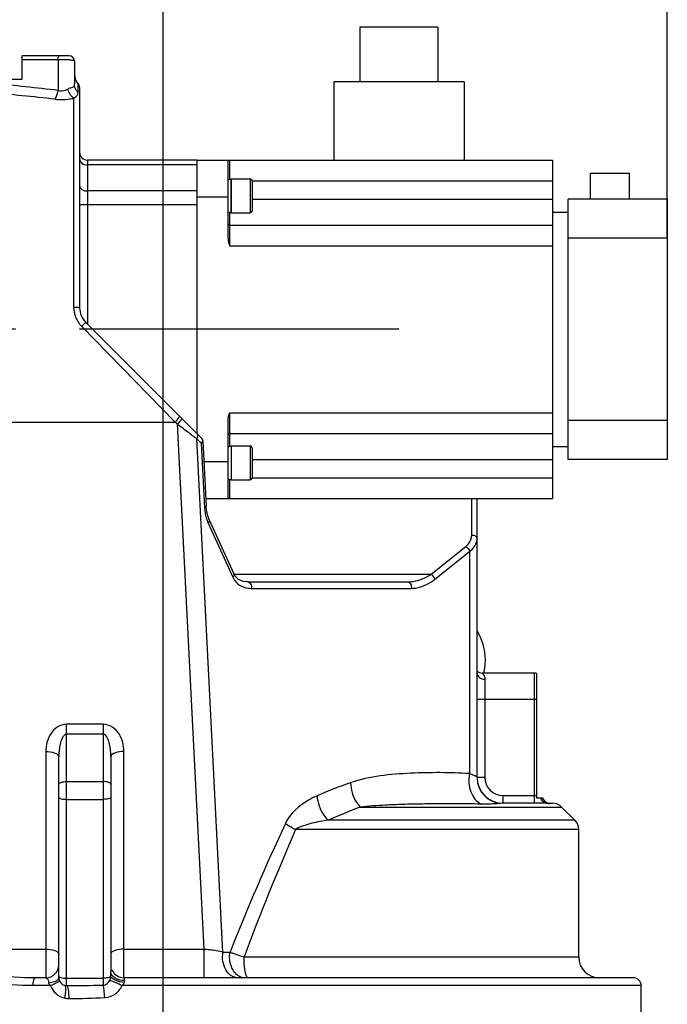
# Model space of a CAD drawing. Header units: millimetres. Extents: x 0 to 5945, y 0 to 4205.
# Tile 4 of 76: x 1138 to 1387, y 2439 to 2818. Entities that reach past the tile are written whole.
import ezdxf

# ---------------------------------------------------------------- set-up
doc = ezdxf.new("R2010")
doc.units = ezdxf.units.MM
doc.header["$LTSCALE"] = 326.975
doc.linetypes.add('CENTER', pattern=[0.6, 0.375, -0.075, 0.075, -0.075])
doc.layers.get('0').update_dxf_attribs({"linetype": 'CONTINUOUS'})
for name, color, linetype in [('204101000019_DXF_AXIS', 7, 'CONTINUOUS'), ('204101000019_DXF_DIMENSION', 7, 'CONTINUOUS'), ('304103000016DXF_CONTINUOUS_LINE', 7, 'CONTINUOUS'), ('304304000016DXF_CONTINUOUS_LINE', 7, 'CONTINUOUS'), ('501023000091DXF_CONTINUOUS_LINE', 7, 'CONTINUOUS'), ('501038000004DXF_CONTINUOUS_LINE', 7, 'CONTINUOUS'), ('604006000004DXF_CONTINUOUS_LINE', 7, 'CONTINUOUS')]:
    doc.layers.add(name, color=color, linetype=linetype)
doc.styles.get("Standard").update_dxf_attribs({"font": 'txt', "width": 0.7})
doc.dimstyles.new('DIMSTYLE_6', dxfattribs={"dimtxt": 17.5, "dimasz": 15, "dimexe": 1.5, "dimexo": 0, "dimgap": 0.875, "dimtad": 1, "dimdsep": 46, "dimtxsty": 'Standard', "dimblk": '_FILLED', "dimblk1": '_FILLED', "dimblk2": '_FILLED', "dimcen": 0.09, "dimclrt": 5, "dimazin": 2, "dimtp": 0.01, "dimtm": 0.01, "dimtfac": 1, "dimtofl": 0, "dimtmove": 0, "dimatfit": 3, "dimldrblk": '_FILLED', "dimfxl": 1, "dimtolj": 1, "dimarcsym": 0})
doc.dimstyles.new('DIMSTYLE_9', dxfattribs={"dimtxt": 17.5, "dimasz": 15, "dimexe": 1.5, "dimexo": 0, "dimgap": 0.875, "dimtad": 1, "dimdsep": 46, "dimtxsty": 'Standard', "dimblk": '_FILLED', "dimblk1": '_FILLED', "dimblk2": '_FILLED', "dimcen": 0.09, "dimclrt": 5, "dimazin": 2, "dimtfac": 1, "dimtofl": 0, "dimtmove": 0, "dimatfit": 3, "dimldrblk": '_FILLED', "dimfxl": 1, "dimtolj": 1, "dimarcsym": 0})

# ---------------------------------------------------------------- blocks, each defined once
blk = doc.blocks.new('_FILLED')
at = {"color": 0, "linetype": 'ByBlock'}
blk.add_solid([(0, 0), (-1, 0.117), (-1, -0.117)], dxfattribs=at)
blk = doc.blocks.new('*D32')
at = {"layer": '204101000019_DXF_DIMENSION', "color": 2, "linetype": 'Continuous', "transparency": 16777216}
for p, q in [((1193, 2505.65), (1193, 2909.53)), ((1386.5, 2733.61), (1386.5, 2909.53)), ((1193, 2902.03), (1289.75, 2902.03)), ((1386.5, 2902.03), (1289.75, 2902.03))]:
    blk.add_line(p, q, dxfattribs=at)
at = {"layer": '204101000019_DXF_DIMENSION', "color": 2, "linetype": 'Continuous', "transparency": 16777216, "xscale": 15, "yscale": 15, "zscale": 15, "rotation": 180}
blk.add_blockref('_FILLED', (1193, 2902.03), dxfattribs=at)
at = {"layer": '204101000019_DXF_DIMENSION', "color": 2, "linetype": 'Continuous', "transparency": 16777216, "xscale": 15, "yscale": 15, "zscale": 15}
blk.add_blockref('_FILLED', (1386.5, 2902.03), dxfattribs=at)
blk = doc.blocks.new('*D33')
at = {"layer": '204101000019_DXF_DIMENSION', "color": 2, "linetype": 'Continuous', "transparency": 16777216}
for p, q in [((984.9, 2859.24), (984.9, 2909.53)), ((1193, 2414.11), (1193, 2909.53)), ((1088.95, 2902.03), (904.58, 2902.03)), ((984.9, 2902.03), (1088.95, 2902.03)), ((1193, 2902.03), (1088.95, 2902.03))]:
    blk.add_line(p, q, dxfattribs=at)
at = {"layer": '204101000019_DXF_DIMENSION', "color": 2, "linetype": 'Continuous', "transparency": 16777216, "xscale": 15, "yscale": 15, "zscale": 15, "rotation": 180}
blk.add_blockref('_FILLED', (984.9, 2902.03), dxfattribs=at)
at = {"layer": '204101000019_DXF_DIMENSION', "color": 2, "linetype": 'Continuous', "transparency": 16777216, "xscale": 15, "yscale": 15, "zscale": 15}
blk.add_blockref('_FILLED', (1193, 2902.03), dxfattribs=at)

msp = doc.modelspace()

# ---------------------------------------------------------------- linework, layer by layer
at = {"layer": '204101000019_DXF_AXIS', "color": 7, "linetype": 'CENTER'}
msp.add_line((1283.512, 2698.61), (1062.038, 2698.61), dxfattribs=at)
at = {"layer": '304103000016DXF_CONTINUOUS_LINE', "color": 7, "linetype": 'Continuous'}
for p, q in [((1139.002, 2794.61), (1139.002, 2803.61)), ((1157.002, 2803.61), (1139.002, 2803.61)), ((1159.002, 2801.61), (1159.002, 2792.785)), ((1123.116, 2794.61), (1139.002, 2794.61)), ((1161.002, 2791.41), (1161.002, 2706.924)), ((1206.002, 2763.61), (1164.002, 2763.61)), ((1206.002, 2762.038), (1206.002, 2750.179)), ((1206.002, 2748.43), (1206.002, 2658.621)), ((1161.003, 2706.894), (1161.003, 2706.905)), ((1161.003, 2706.845), (1161.003, 2706.894)), ((1207.667, 2656.945), (1163.346, 2701.267)), ((1207.473, 2657.14), (1207.652, 2656.958)), ((1208.251, 2655.632), (1209.517, 2630.658)), ((1313.502, 2526.495), (1313.502, 2633.61)), ((1209.638, 2629.339), (1209.518, 2630.658)), ((1210.717, 2625.483), (1220.145, 2604.723)), ((1220.691, 2603.782), (1220.142, 2604.729)), ((1225.459, 2601.61), (1286.834, 2601.61)), ((1335.502, 2566.61), (1315.502, 2566.61)), ((1336.502, 2518.61), (1336.502, 2566.438)), ((1153.002, 2449.61), (1153.002, 2534.6)), ((1173.002, 2534.6), (1173.002, 2451.887)), ((1338.674, 2518.61), (1336.502, 2518.61)), ((1340.199, 2516.61), (1323.502, 2516.61)), ((1341.502, 2516.61), (1342.431, 2516.61)), ((1345.967, 2515.146), (1351.038, 2510.075)), ((1352.502, 2457.61), (1352.502, 2506.539)), ((1148.002, 2449.61), (1143.992, 2449.61)), ((1373.502, 2449.61), (1178.002, 2449.61)), ((1376.502, 2421.61), (1376.502, 2446.61))]:
    msp.add_line(p, q, dxfattribs=at)
at = {"layer": '304103000016DXF_CONTINUOUS_LINE', "color": 9, "linetype": 'Continuous'}
for p, q in [((1152.752, 2802.128), (1139.002, 2802.128)), ((1152.752, 2802.128), (1152.752, 2790.35)), ((1160.391, 2789.455), (1160.391, 2792.932)), ((1158.802, 2707.121), (1158.802, 2787.382)), ((1164.002, 2763.61), (1164.002, 2700.61)), ((1206.002, 2761.731), (1164.002, 2761.731)), ((1206.002, 2751.733), (1164.002, 2751.733)), ((1161.002, 2746.581), (1206.002, 2746.581)), ((1197.655, 2663.022), (1161.79, 2699.737)), ((1124.002, 2663.024), (1197.655, 2663.022)), ((1198.513, 2662.163), (1197.655, 2663.022)), ((1208.738, 2460.607), (1198.513, 2662.163)), ((1207.69, 2654.872), (1206.005, 2656.557)), ((1216.004, 2459.459), (1206.005, 2656.557)), ((1207.69, 2654.872), (1208.947, 2630.094)), ((1311.502, 2619.627), (1311.502, 2633.61)), ((1210.323, 2624.194), (1219.751, 2603.434)), ((1295.839, 2604.539), (1309.21, 2615.227)), ((1297.266, 2602.663), (1310.637, 2613.35)), ((1310.637, 2613.35), (1310.637, 2528.04)), ((1220.253, 2604.539), (1295.839, 2604.539)), ((1226.885, 2599.148), (1288.26, 2599.148)), ((1316.502, 2564.302), (1316.502, 2526.61)), ((1335.502, 2516.61), (1335.502, 2566.61)), ((1313.502, 2556.61), (1336.502, 2556.61)), ((1170.002, 2546.962), (1156.002, 2546.962)), ((1156.002, 2448.334), (1156.002, 2546.962)), ((1170.002, 2546.962), (1170.002, 2446.783)), ((1170.002, 2543.136), (1156.002, 2543.136)), ((1148.002, 2536.473), (1148.002, 2449.61)), ((1178.002, 2449.61), (1178.002, 2536.473)), ((1313.502, 2526.61), (1316.502, 2526.61)), ((1156.002, 2524.96), (1170.002, 2524.96)), ((1156.002, 2518.129), (1170.002, 2518.129)), ((1323.502, 2519.61), (1336.502, 2519.61)), ((1323.502, 2516.61), (1323.502, 2519.61)), ((1268.635, 2515.146), (1345.967, 2515.146)), ((1351.038, 2510.075), (1256.402, 2510.075)), ((1352.502, 2506.539), (1243.896, 2506.539)), ((1128.003, 2460.607), (1148.002, 2460.607)), ((1178.002, 2460.607), (1208.738, 2460.607)), ((1208.738, 2449.61), (1208.738, 2460.607)), ((1216.004, 2459.459), (1218.72, 2459.459)), ((1224.089, 2457.61), (1352.502, 2457.61)), ((1149.764, 2446.61), (1143.177, 2446.61)), ((1156.002, 2449.44), (1170.002, 2449.44)), ((1156.002, 2446.613), (1156.002, 2448.334)), ((1376.502, 2446.61), (1177.238, 2446.61))]:
    msp.add_line(p, q, dxfattribs=at)
at = {"layer": '304103000016DXF_CONTINUOUS_LINE', "color": 7, "linetype": 'Continuous'}
for points in [[(1210.717, 2625.483), (1210.163, 2626.94), (1209.638, 2629.339)], [(1225.46, 2601.61), (1223.736, 2601.807), (1221.967, 2602.564), (1220.691, 2603.782)]]:
    msp.add_lwpolyline(points, dxfattribs=at)
for centre, radius, start, end in [((1157.002, 2801.61), 2, 0, 90), ((1164.002, 2796.39), 5, 180.00002, 223.76175), ((1158.802, 2791.41), 2.2, 0, 43.76173), ((1164.002, 2766.61), 3, 180, 270), ((1169.002, 2706.924), 8, 180.00339, 224.99978), ((1205.74, 2656.72), 2.686, 316.53292, 321.43087), ((1315.502, 2569.61), 3, 227.57982, 270), ((1335.502, 2563.61), 3, 70.52878, 90), ((1323.502, 2526.61), 10, 180.65644, 270), ((1341.502, 2519.61), 3, 199.47122, 270), ((1342.431, 2511.61), 5, 45.00001, 90), ((1347.502, 2506.539), 5, 0, 45.00001), ((1360.502, 2457.61), 8, 180, 270), ((1148.002, 2454.61), 5, 270, 360), ((1178.002, 2454.61), 5, 202.5, 270), ((1156.002, 2449.61), 3, 180, 257.29641), ((1373.502, 2446.61), 3, 0, 90)]:
    msp.add_arc(centre, radius, start, end, dxfattribs=at)
at = {"layer": '304103000016DXF_CONTINUOUS_LINE', "color": 9, "linetype": 'Continuous'}
for centre, radius, start, end in [((1049.952, 1920.626), 875.778, 83.25901, 84.903334), ((1163.838, 2792.881), 4.859, 210.87926, 224.83194), ((1048.791, 1872.268), 920.473, 83.593302, 85.157029), ((1288.814, 2773.483), 143.281, 233.8264, 234.22271), ((1266.177, 2742.032), 104.53, 234.21066, 234.85547), ((1224.104, 2630.395), 15.114, 196.54833, 200.21953), ((1223.496, 2630.17), 14.465, 200.21517, 204.40141), ((1323.49, 2526.504), 9.988, 180.05463, 263.93716), ((1323.502, 2526.61), 7, 180, 270), ((1294.777, 2197.591), 318.727, 92.22029, 92.38675), ((1323.495, 2501.968), 14.642, 89.97152, 94.15138), ((1341.502, 2514.846), 1.764, 89.99173, 98.35687), ((1224.645, 2454.578), 5.006, 240.94478, 242.80624), ((1155.976, 2449.499), 2.886, 257.32369, 270.52499), ((1156.927, 2448.969), 7.352, 256.98638, 270.44516)]:
    msp.add_arc(centre, radius, start, end, dxfattribs=at)
for points, knots in [([(1152.752, 2802.128), (1152.777, 2802.488), (1152.827, 2802.935), (1153.079, 2803.61), (1153.252, 2803.61)], [0, 0, 0, 0, 0.6761712, 1, 1, 1, 1]), ([(1159.002, 2801.61), (1159.003, 2801.795), (1158.041, 2801.88), (1156.966, 2802.088), (1154.92, 2802.144), (1153.509, 2802.148), (1152.752, 2802.128)], [0, 0, 0, 0, 0.0879465, 0.3143576, 0.6403003, 1, 1, 1, 1]), ([(1151.502, 2786.993), (1151.646, 2787.155), (1152.282, 2788.188), (1152.571, 2789.382), (1152.752, 2790.35)], [0, 0, 0, 0, 0.1802169, 1, 1, 1, 1]), ([(1152.752, 2790.35), (1153.667, 2790.07), (1155.046, 2790.144), (1156.154, 2790.725), (1156.402, 2790.882)], [0, 0, 0, 0, 0.765262, 1, 1, 1, 1]), ([(1156.402, 2790.882), (1156.745, 2791.099), (1157.399, 2791.419), (1158.306, 2791.543), (1159.003, 2792.013), (1159.002, 2792.531), (1159.002, 2792.785)], [0, 0, 0, 0, 0.3455366, 0.6053761, 0.7828906, 1, 1, 1, 1]), ([(1158.802, 2787.383), (1158.541, 2787.519), (1157.395, 2788.415), (1156.737, 2789.792), (1156.402, 2790.882)], [0, 0, 0, 0, 0.2052825, 1, 1, 1, 1]), ([(1151.502, 2786.993), (1153.359, 2786.784), (1155.838, 2786.815), (1158.242, 2787.253), (1158.802, 2787.382)], [0, 0, 0, 0, 0.7649946, 1, 1, 1, 1]), ([(1158.802, 2787.382), (1159.241, 2787.711), (1160.13, 2788.131), (1160.391, 2789.093), (1160.391, 2789.455)], [0, 0, 0, 0, 0.6028217, 1, 1, 1, 1]), ([(1161.002, 2764.026), (1161.002, 2763.411), (1161.839, 2762.074), (1163.261, 2761.731), (1164.002, 2761.731)], [0, 0, 0, 0, 0.4533658, 1, 1, 1, 1]), ([(1161.002, 2753.664), (1161.002, 2753.123), (1161.961, 2751.95), (1163.271, 2751.733), (1164.002, 2751.733)], [0, 0, 0, 0, 0.4252121, 1, 1, 1, 1]), ([(1158.802, 2707.121), (1159.083, 2707.121), (1159.589, 2707.109), (1160.313, 2707.084), (1160.679, 2707.008), (1161.002, 2706.985), (1161.002, 2706.924)], [0, 0, 0, 0, 0.3784922, 0.7008849, 0.9171956, 1, 1, 1, 1]), ([(1161.79, 2699.737), (1161.987, 2699.934), (1162.35, 2700.274), (1162.831, 2700.828), (1163.145, 2700.982), (1163.306, 2701.306), (1163.346, 2701.267)], [0, 0, 0, 0, 0.3827858, 0.7076456, 0.9238092, 1, 1, 1, 1]), ([(1197.655, 2663.022), (1198.14, 2663.439), (1198.653, 2664.014), (1199.444, 2665.169), (1199.21, 2665.402)], [0, 0, 0, 0, 0.659567, 1, 1, 1, 1]), ([(1204.245, 2657.822), (1203.801, 2658.147), (1201.873, 2659.571), (1199.969, 2661.028), (1198.513, 2662.163)], [0, 0, 0, 0, 0.2297027, 1, 1, 1, 1]), ([(1198.514, 2662.163), (1198.999, 2662.58), (1199.512, 2663.155), (1200.303, 2664.31), (1200.069, 2664.543)], [0, 0, 0, 0, 0.659567, 1, 1, 1, 1]), ([(1206.005, 2656.557), (1206.112, 2656.738), (1206.416, 2657.373), (1206.348, 2658.265), (1205.991, 2658.621)], [0, 0, 0, 0, 0.2942286, 1, 1, 1, 1]), ([(1209.518, 2630.658), (1209.526, 2630.476), (1209.267, 2630.244), (1209.032, 2630.13), (1208.947, 2630.094)], [0, 0, 0, 0, 0.6627241, 1, 1, 1, 1]), ([(1210.717, 2625.483), (1210.851, 2625.189), (1210.709, 2624.645), (1210.419, 2624.295), (1210.323, 2624.194)], [0, 0, 0, 0, 0.6983962, 1, 1, 1, 1]), ([(1309.21, 2615.227), (1309.571, 2615.515), (1310.792, 2616.678), (1311.502, 2618.404), (1311.502, 2619.627)], [0, 0, 0, 0, 0.2742439, 1, 1, 1, 1]), ([(1310.637, 2613.35), (1311.08, 2613.663), (1312.552, 2614.889), (1313.502, 2616.834), (1313.502, 2618.213)], [0, 0, 0, 0, 0.2823845, 1, 1, 1, 1]), ([(1311.502, 2619.627), (1311.994, 2619.627), (1312.907, 2619.441), (1313.502, 2618.599), (1313.502, 2618.213)], [0, 0, 0, 0, 0.5597866, 1, 1, 1, 1]), ([(1220.145, 2604.723), (1220.279, 2604.43), (1220.136, 2603.885), (1219.847, 2603.535), (1219.751, 2603.434)], [0, 0, 0, 0, 0.6983759, 1, 1, 1, 1]), ([(1219.751, 2603.434), (1220.37, 2602.071), (1222.495, 2599.746), (1225.483, 2599.148), (1226.885, 2599.148)], [0, 0, 0, 0, 0.5164737, 1, 1, 1, 1]), ([(1225.46, 2601.61), (1225.92, 2601.609), (1226.891, 2600.828), (1226.984, 2599.714), (1226.885, 2599.148)], [0, 0, 0, 0, 0.444387, 1, 1, 1, 1]), ([(1286.833, 2601.61), (1287.293, 2601.61), (1288.266, 2600.829), (1288.359, 2599.714), (1288.26, 2599.148)], [0, 0, 0, 0, 0.4443189, 1, 1, 1, 1]), ([(1286.834, 2601.61), (1287.586, 2601.61), (1290.766, 2601.899), (1293.816, 2603.191), (1295.838, 2604.539)], [0, 0, 0, 0, 0.2363905, 1, 1, 1, 1]), ([(1288.26, 2599.148), (1289.013, 2599.148), (1292.271, 2599.504), (1295.31, 2601.098), (1297.266, 2602.663)], [0, 0, 0, 0, 0.2312201, 1, 1, 1, 1]), ([(1313.502, 2566.61), (1313.502, 2565.992), (1314.335, 2564.65), (1315.76, 2564.302), (1316.502, 2564.302)], [0, 0, 0, 0, 0.4542767, 1, 1, 1, 1]), ([(1315.502, 2566.61), (1315.434, 2566.618), (1315.874, 2566.3), (1315.961, 2565.996), (1316.43, 2565.229), (1316.502, 2564.638), (1316.502, 2564.302)], [0, 0, 0, 0, 0.0808061, 0.2971722, 0.6088034, 1, 1, 1, 1]), ([(1156.002, 2546.962), (1154.757, 2546.964), (1152.261, 2546.132), (1148.932, 2542.514), (1148.002, 2538.817), (1148.002, 2536.473)], [0, 0, 0, 0, 0.2592415, 0.5120049, 1, 1, 1, 1]), ([(1178.002, 2536.473), (1178.003, 2538.817), (1177.073, 2542.514), (1173.744, 2546.132), (1171.248, 2546.964), (1170.002, 2546.962)], [0, 0, 0, 0, 0.4879949, 0.7407583, 1, 1, 1, 1]), ([(1156.002, 2543.136), (1155.238, 2543.137), (1154.09, 2541.534), (1153.259, 2538.656), (1153.002, 2536.193), (1153.002, 2534.6)], [0, 0, 0, 0, 0.2423468, 0.4949528, 1, 1, 1, 1]), ([(1173.002, 2534.6), (1173.002, 2536.193), (1172.746, 2538.656), (1171.914, 2541.534), (1170.767, 2543.137), (1170.002, 2543.136)], [0, 0, 0, 0, 0.5050471, 0.757653, 1, 1, 1, 1]), ([(1148.002, 2536.473), (1149.195, 2536.473), (1150.858, 2536.376), (1153.002, 2535.258), (1153.002, 2534.6)], [0, 0, 0, 0, 0.6443803, 1, 1, 1, 1]), ([(1178.002, 2536.473), (1176.81, 2536.473), (1175.147, 2536.376), (1173.002, 2535.258), (1173.002, 2534.6)], [0, 0, 0, 0, 0.6443803, 1, 1, 1, 1]), ([(1310.637, 2528.04), (1303.121, 2528.471), (1287.861, 2528.498), (1272.36, 2527.036), (1264.997, 2524.527)], [0, 0, 0, 0, 0.4918289, 1, 1, 1, 1]), ([(1310.637, 2528.04), (1310.169, 2525.721), (1310.351, 2521.128), (1313.229, 2517.202), (1315.045, 2516.317)], [0, 0, 0, 0, 0.5394173, 1, 1, 1, 1]), ([(1312.77, 2527.099), (1312.631, 2527.161), (1311.918, 2527.469), (1311.207, 2527.784), (1310.637, 2528.04)], [0, 0, 0, 0, 0.1955049, 1, 1, 1, 1]), ([(1313.502, 2526.495), (1313.502, 2526.553), (1313.399, 2526.886), (1313.017, 2526.988), (1312.77, 2527.099)], [0, 0, 0, 0, 0.1770867, 1, 1, 1, 1]), ([(1153.002, 2523.788), (1153.002, 2524.191), (1154.268, 2524.9), (1155.286, 2524.96), (1156.002, 2524.96)], [0, 0, 0, 0, 0.35984, 1, 1, 1, 1]), ([(1173.002, 2523.788), (1173.002, 2524.191), (1171.737, 2524.9), (1170.719, 2524.96), (1170.002, 2524.96)], [0, 0, 0, 0, 0.35984, 1, 1, 1, 1]), ([(1264.997, 2524.527), (1265.003, 2521.96), (1266.03, 2518.479), (1268.07, 2515.751), (1268.635, 2515.146)], [0, 0, 0, 0, 0.7560915, 1, 1, 1, 1]), ([(1153.002, 2519.006), (1153.002, 2518.648), (1154.399, 2518.191), (1155.29, 2518.129), (1156.002, 2518.129)], [0, 0, 0, 0, 0.3348089, 1, 1, 1, 1]), ([(1173.002, 2519.006), (1173.002, 2518.648), (1171.605, 2518.191), (1170.715, 2518.129), (1170.002, 2518.129)], [0, 0, 0, 0, 0.3348089, 1, 1, 1, 1]), ([(1252.105, 2519.456), (1250.966, 2518.95), (1246.152, 2516.517), (1241.734, 2512.63), (1239.952, 2508.85)], [0, 0, 0, 0, 0.2296873, 1, 1, 1, 1]), ([(1252.105, 2519.456), (1252.265, 2516.835), (1253.553, 2513.349), (1255.788, 2510.669), (1256.402, 2510.075)], [0, 0, 0, 0, 0.754473, 1, 1, 1, 1]), ([(1340.199, 2516.61), (1339.711, 2516.61), (1338.651, 2517.083), (1338.135, 2518.069), (1337.985, 2518.61)], [0, 0, 0, 0, 0.4648703, 1, 1, 1, 1]), ([(1281.504, 2516.042), (1280.454, 2515.998), (1276.159, 2515.797), (1271.867, 2515.491), (1268.635, 2515.146)], [0, 0, 0, 0, 0.244311, 1, 1, 1, 1]), ([(1294.083, 2516.363), (1293.135, 2516.35), (1289.249, 2516.292), (1285.364, 2516.193), (1282.429, 2516.079)], [0, 0, 0, 0, 0.2439873, 1, 1, 1, 1]), ([(1315.045, 2516.317), (1313.402, 2516.352), (1306.414, 2516.449), (1299.426, 2516.431), (1294.083, 2516.363)], [0, 0, 0, 0, 0.2352981, 1, 1, 1, 1]), ([(1322.435, 2516.572), (1321.961, 2516.537), (1319.505, 2516.318), (1317.034, 2516.274), (1315.045, 2516.317)], [0, 0, 0, 0, 0.1930589, 1, 1, 1, 1]), ([(1239.952, 2508.85), (1240.224, 2508.665), (1241.504, 2507.837), (1242.837, 2507.094), (1243.896, 2506.539)], [0, 0, 0, 0, 0.2160494, 1, 1, 1, 1]), ([(1256.402, 2510.075), (1254.291, 2509.782), (1251.094, 2509.243), (1246.91, 2508.071), (1244.801, 2507.219), (1243.896, 2506.539)], [0, 0, 0, 0, 0.4890134, 0.7403222, 1, 1, 1, 1]), ([(1148.002, 2460.607), (1149.195, 2460.607), (1150.857, 2460.51), (1153.002, 2459.392), (1153.002, 2458.734)], [0, 0, 0, 0, 0.6443612, 1, 1, 1, 1]), ([(1178.002, 2460.607), (1176.81, 2460.607), (1175.147, 2460.51), (1173.002, 2459.392), (1173.002, 2458.734)], [0, 0, 0, 0, 0.6443612, 1, 1, 1, 1]), ([(1208.738, 2460.607), (1209.438, 2460.583), (1211.886, 2460.418), (1214.335, 2460.006), (1216.004, 2459.459)], [0, 0, 0, 0, 0.2849452, 1, 1, 1, 1]), ([(1221.711, 2449.61), (1220.818, 2449.61), (1218.89, 2450.263), (1216.859, 2452.668), (1215.784, 2455.901), (1215.799, 2458.284), (1216.004, 2459.459)], [0, 0, 0, 0, 0.2107936, 0.4493921, 0.7185305, 1, 1, 1, 1]), ([(1222.214, 2450.202), (1220.814, 2450.979), (1218.639, 2454.057), (1218.404, 2457.642), (1218.72, 2459.459)], [0, 0, 0, 0, 0.4646828, 1, 1, 1, 1]), ([(1218.72, 2459.459), (1219.094, 2459.317), (1220.87, 2458.663), (1222.667, 2458.065), (1224.089, 2457.61)], [0, 0, 0, 0, 0.2110751, 1, 1, 1, 1]), ([(1225.167, 2450.002), (1224.65, 2450.861), (1224.276, 2453.51), (1224.089, 2456.039), (1224.089, 2457.61)], [0, 0, 0, 0, 0.3897252, 1, 1, 1, 1]), ([(1153.002, 2450.318), (1153.002, 2450.258), (1153.16, 2449.894), (1153.582, 2449.785), (1153.881, 2449.697)], [0, 0, 0, 0, 0.1615259, 1, 1, 1, 1]), ([(1172.918, 2450.111), (1172.67, 2449.812), (1171.592, 2449.54), (1170.624, 2449.44), (1170.002, 2449.44)], [0, 0, 0, 0, 0.3847692, 1, 1, 1, 1]), ([(1178.149, 2447.793), (1176.99, 2447.925), (1175.16, 2448.378), (1173.234, 2449.398), (1172.918, 2450.111)], [0, 0, 0, 0, 0.5994317, 1, 1, 1, 1]), ([(1178.305, 2448.589), (1177.027, 2448.538), (1174.705, 2448.869), (1173.002, 2450.929), (1173.002, 2451.887)], [0, 0, 0, 0, 0.5715316, 1, 1, 1, 1]), ([(1143.177, 2446.61), (1143.177, 2447.322), (1143.245, 2448.186), (1143.642, 2449.61), (1143.992, 2449.61)], [0, 0, 0, 0, 0.6701629, 1, 1, 1, 1]), ([(1148.002, 2449.61), (1148.122, 2449.61), (1148.867, 2449.288), (1149.013, 2448.367), (1149.112, 2447.735)], [0, 0, 0, 0, 0.157184, 1, 1, 1, 1]), ([(1149.112, 2447.735), (1149.864, 2447.801), (1151.125, 2448.023), (1152.362, 2448.58), (1152.722, 2448.975)], [0, 0, 0, 0, 0.5856559, 1, 1, 1, 1]), ([(1149.764, 2446.61), (1150.241, 2446.814), (1151.077, 2447.191), (1152.239, 2447.746), (1152.793, 2448.11), (1153.261, 2448.386), (1153.221, 2448.485)], [0, 0, 0, 0, 0.3927541, 0.7108051, 0.9192953, 1, 1, 1, 1]), ([(1149.764, 2446.61), (1150.226, 2445.437), (1151.719, 2443.285), (1154.055, 2442.087), (1155.271, 2441.806)], [0, 0, 0, 0, 0.5024328, 1, 1, 1, 1]), ([(1153.881, 2449.697), (1154.031, 2449.654), (1154.727, 2449.492), (1155.445, 2449.44), (1156.002, 2449.44)], [0, 0, 0, 0, 0.2182849, 1, 1, 1, 1]), ([(1155.271, 2441.806), (1155.511, 2442.914), (1155.729, 2444.466), (1155.726, 2446.017), (1155.511, 2446.646), (1155.343, 2446.684)], [0, 0, 0, 0, 0.6810789, 0.8962402, 1, 1, 1, 1]), ([(1156.984, 2441.617), (1156.975, 2442.777), (1156.868, 2444.381), (1156.489, 2445.963), (1156.188, 2446.576), (1156.002, 2446.613)], [0, 0, 0, 0, 0.6705564, 0.8902638, 1, 1, 1, 1]), ([(1170.612, 2442), (1170.576, 2442.995), (1170.43, 2444.585), (1170.251, 2446.221), (1170.002, 2446.783)], [0, 0, 0, 0, 0.6184751, 1, 1, 1, 1]), ([(1170.612, 2442), (1172.008, 2442.053), (1174.83, 2443.014), (1176.665, 2445.329), (1177.238, 2446.61)], [0, 0, 0, 0, 0.4987909, 1, 1, 1, 1]), ([(1177.238, 2446.61), (1176.748, 2446.837), (1175.198, 2447.533), (1173.652, 2448.253), (1172.554, 2448.63)], [0, 0, 0, 0, 0.3174136, 1, 1, 1, 1]), ([(1178.305, 2448.589), (1178.276, 2448.843), (1178.226, 2449.123), (1178.107, 2449.61), (1178.002, 2449.61)], [0, 0, 0, 0, 0.7100247, 1, 1, 1, 1])]:
    msp.add_open_spline(points, degree=3, knots=knots, dxfattribs=at)
for points in [[(1159.667, 2790.387), (1159.242, 2791.099), (1159.002, 2791.956), (1159.002, 2792.785)], [(1161.79, 2699.737), (1159.935, 2701.637), (1158.802, 2704.466), (1158.802, 2707.121)], [(1208.251, 2655.632), (1208.259, 2655.466), (1208.106, 2655.314), (1207.968, 2655.221)], [(1208.947, 2630.094), (1209.016, 2628.743), (1209.231, 2627.388), (1209.617, 2626.091)], [(1309.21, 2615.227), (1309.876, 2614.81), (1310.426, 2614.107), (1310.637, 2613.35)], [(1295.839, 2604.539), (1296.505, 2604.122), (1297.055, 2603.419), (1297.266, 2602.663)], [(1264.997, 2524.527), (1260.625, 2523.041), (1256.324, 2521.332), (1252.105, 2519.456)], [(1339.655, 2517.217), (1339.206, 2517.568), (1338.848, 2518.071), (1338.664, 2518.61)], [(1268.635, 2515.146), (1264.48, 2513.656), (1260.4, 2511.946), (1256.402, 2510.075)], [(1341.246, 2516.591), (1340.678, 2516.64), (1340.104, 2516.866), (1339.655, 2517.217)], [(1239.952, 2508.85), (1232.317, 2492.637), (1225.326, 2476.117), (1218.72, 2459.459)], [(1243.896, 2506.539), (1236.768, 2490.452), (1230.247, 2474.092), (1224.089, 2457.61)], [(1143.992, 2449.61), (1138.606, 2449.61), (1133.187, 2449.792), (1127.867, 2450.633)], [(1172.554, 2448.63), (1172.745, 2449.101), (1172.86, 2449.606), (1172.918, 2450.111)], [(1172.918, 2450.111), (1172.96, 2450.702), (1173.002, 2451.294), (1173.002, 2451.887)], [(1224.428, 2449.61), (1223.717, 2449.61), (1222.99, 2449.8), (1222.357, 2450.125)], [(1225.648, 2449.61), (1225.442, 2449.61), (1225.273, 2449.824), (1225.167, 2450.002)], [(1143.177, 2446.61), (1137.674, 2446.61), (1132.11, 2446.876), (1126.728, 2448.024)], [(1149.112, 2447.735), (1149.181, 2447.307), (1149.449, 2446.907), (1149.764, 2446.61)], [(1152.722, 2448.975), (1152.877, 2449.146), (1153.002, 2449.378), (1153.002, 2449.61)], [(1156.002, 2446.613), (1160.669, 2446.63), (1165.336, 2446.706), (1170.002, 2446.783)], [(1170.002, 2446.783), (1171.051, 2446.83), (1172.161, 2447.656), (1172.554, 2448.63)], [(1177.238, 2446.61), (1177.619, 2446.93), (1177.975, 2447.327), (1178.149, 2447.793)], [(1178.149, 2447.793), (1178.245, 2448.046), (1178.335, 2448.32), (1178.305, 2448.589)], [(1156.984, 2441.617), (1161.528, 2441.655), (1166.071, 2441.825), (1170.612, 2442)]]:
    msp.add_open_spline(points, degree=3, dxfattribs=at)
at = {"layer": '304103000016DXF_CONTINUOUS_LINE', "color": 7, "linetype": 'Continuous'}
for points, knots in [([(1207.652, 2656.958), (1207.702, 2656.908), (1207.799, 2656.798), (1207.888, 2656.68), (1207.93, 2656.617)], [0, 0, 0, 0, 0.4829442, 1, 1, 1, 1]), ([(1207.968, 2655.221), (1207.948, 2655.191), (1207.907, 2655.132), (1207.863, 2655.074), (1207.841, 2655.046)], [0, 0, 0, 0, 0.4938247, 1, 1, 1, 1]), ([(1207.93, 2656.617), (1207.941, 2656.601), (1207.962, 2656.567), (1207.982, 2656.534), (1207.992, 2656.517)], [0, 0, 0, 0, 0.5067099, 1, 1, 1, 1]), ([(1208.078, 2655.44), (1208.064, 2655.402), (1208.031, 2655.326), (1207.99, 2655.255), (1207.968, 2655.221)], [0, 0, 0, 0, 0.5010297, 1, 1, 1, 1]), ([(1207.992, 2656.517), (1208.019, 2656.469), (1208.066, 2656.374), (1208.1, 2656.274), (1208.113, 2656.225)], [0, 0, 0, 0, 0.5185701, 1, 1, 1, 1]), ([(1340.199, 2516.61), (1340.338, 2516.61), (1340.687, 2516.613), (1341.039, 2516.56), (1341.246, 2516.591)], [0, 0, 0, 0, 0.3996888, 1, 1, 1, 1])]:
    msp.add_open_spline(points, degree=3, knots=knots, dxfattribs=at)
for points in [[(1207.93, 2656.621), (1208.119, 2656.331), (1208.233, 2655.978), (1208.251, 2655.632)], [(1208.113, 2656.225), (1208.181, 2655.972), (1208.171, 2655.685), (1208.078, 2655.44)]]:
    msp.add_open_spline(points, degree=3, dxfattribs=at)
at = {"layer": '304304000016DXF_CONTINUOUS_LINE', "color": 7, "linetype": 'Continuous'}
for p, q in [((1298.502, 2814.61), (1268.502, 2814.61)), ((1268.502, 2814.61), (1268.502, 2793.61)), ((1298.502, 2814.61), (1298.502, 2793.61)), ((1308.502, 2793.61), (1258.502, 2793.61)), ((1258.502, 2793.61), (1258.502, 2763.61)), ((1308.502, 2793.61), (1308.502, 2763.61)), ((1206.002, 2763.61), (1342.502, 2763.61)), ((1206.002, 2763.61), (1206.002, 2658.621)), ((1218.002, 2733.482), (1218.002, 2763.61)), ((1342.502, 2763.61), (1342.502, 2633.61)), ((1357.002, 2758.61), (1372.002, 2758.61)), ((1357.002, 2748.61), (1357.002, 2758.61)), ((1372.002, 2748.61), (1372.002, 2758.61)), ((1218.002, 2749.416), (1206.002, 2749.416)), ((1386.502, 2748.61), (1348.502, 2748.61)), ((1348.502, 2648.61), (1348.502, 2748.61)), ((1386.502, 2748.61), (1386.502, 2648.61)), ((1342.502, 2743.61), (1348.502, 2743.61)), ((1218.502, 2738.61), (1342.502, 2738.61)), ((1386.502, 2733.61), (1348.502, 2733.61)), ((1218.002, 2633.61), (1218.002, 2663.738)), ((1386.502, 2663.61), (1348.502, 2663.61)), ((1218.502, 2658.61), (1342.502, 2658.61)), ((1342.502, 2653.61), (1348.502, 2653.61)), ((1208.648, 2647.804), (1218.002, 2647.804)), ((1386.502, 2648.61), (1348.502, 2648.61)), ((1209.368, 2633.61), (1342.502, 2633.61))]:
    msp.add_line(p, q, dxfattribs=at)
at = {"layer": '304304000016DXF_CONTINUOUS_LINE', "color": 9, "linetype": 'Continuous'}
for p, q in [((1218.502, 2763.61), (1218.502, 2756.195)), ((1227.202, 2755.61), (1342.502, 2755.61)), ((1227.202, 2748.61), (1342.502, 2748.61)), ((1218.502, 2743.555), (1218.502, 2730.61)), ((1218.502, 2730.61), (1342.502, 2730.61)), ((1218.502, 2666.61), (1342.502, 2666.61)), ((1218.502, 2666.61), (1218.502, 2653.665)), ((1227.202, 2648.61), (1342.502, 2648.61)), ((1218.502, 2641.025), (1218.502, 2633.61)), ((1227.202, 2641.61), (1342.502, 2641.61))]:
    msp.add_line(p, q, dxfattribs=at)
at = {"layer": '304304000016DXF_CONTINUOUS_LINE', "color": 7, "linetype": 'Continuous'}
for centre, start, end in [((1218.502, 2739.11), 180, 270), ((1218.502, 2658.11), 90, 180)]:
    msp.add_arc(centre, 0.5, start, end, dxfattribs=at)
for points in [[(1218.002, 2733.482), (1218.002, 2732.51), (1218.267, 2731.553), (1218.502, 2730.61)], [(1218.002, 2663.738), (1218.002, 2664.71), (1218.267, 2665.667), (1218.502, 2666.61)]]:
    msp.add_open_spline(points, degree=3, dxfattribs=at)
at = {"layer": '501023000091DXF_CONTINUOUS_LINE', "color": 7, "linetype": 'Continuous'}
for p, q in [((1219.202, 2756.375), (1226.402, 2756.375)), ((1219.202, 2756.375), (1219.202, 2743.375)), ((1227.202, 2755.575), (1227.202, 2744.175)), ((1219.202, 2743.375), (1226.402, 2743.375)), ((1219.202, 2653.845), (1226.402, 2653.845)), ((1219.202, 2653.845), (1219.202, 2640.845)), ((1227.202, 2653.045), (1227.202, 2641.645)), ((1219.202, 2640.845), (1226.402, 2640.845))]:
    msp.add_line(p, q, dxfattribs=at)
at = {"layer": '501023000091DXF_CONTINUOUS_LINE', "color": 9, "linetype": 'Continuous'}
for p, q in [((1226.402, 2756.375), (1226.402, 2743.375)), ((1226.402, 2653.845), (1226.402, 2640.845))]:
    msp.add_line(p, q, dxfattribs=at)
at = {"layer": '501023000091DXF_CONTINUOUS_LINE', "color": 7, "linetype": 'Continuous'}
for centre, start, end in [((1226.402, 2755.575), 359.99999, 90), ((1226.402, 2744.175), 270, 0.00001), ((1226.402, 2653.045), 0, 90), ((1226.402, 2641.645), 270, 360)]:
    msp.add_arc(centre, 0.8, start, end, dxfattribs=at)
at = {"layer": '501038000004DXF_CONTINUOUS_LINE', "color": 7, "linetype": 'Continuous'}
msp.add_lwpolyline([(1316.153, 2566.61), (1316.544, 2568.441), (1316.753, 2571.553), (1316.515, 2574.661), (1315.835, 2577.701), (1314.728, 2580.609), (1313.502, 2582.816)], dxfattribs=at)
at = {"layer": '604006000004DXF_CONTINUOUS_LINE', "color": 7, "linetype": 'Continuous'}
for p, q in [((1218.002, 2756.059), (1219.16, 2756.375)), ((1219.16, 2756.375), (1219.202, 2756.22)), ((1219.16, 2743.375), (1219.16, 2756.375)), ((1218.002, 2743.692), (1219.16, 2743.375)), ((1219.16, 2743.375), (1219.202, 2743.531)), ((1218.002, 2653.528), (1219.16, 2653.845)), ((1219.16, 2653.845), (1219.202, 2653.689)), ((1219.16, 2653.845), (1219.16, 2640.845)), ((1218.002, 2641.161), (1219.16, 2640.845)), ((1219.16, 2640.845), (1219.202, 2641))]:
    msp.add_line(p, q, dxfattribs=at)

# ---------------------------------------------------------------- dimensions: what is measured, and where the dimension line sits
at = {"layer": '204101000019_DXF_DIMENSION', "color": 2, "linetype": 'Continuous'}
dim = msp.add_linear_dim(base=(984.902, 2902.029), p1=(1193.002, 2414.11), p2=(984.902, 2859.24), angle=180, dimstyle='DIMSTYLE_6', dxfattribs=at)
dim.commit()
dim.dimension.update_dxf_attribs({"geometry": '*D33', "text_midpoint": (904.576, 2902.029), "dimtype": 160})
dim = msp.add_linear_dim(base=(1386.502, 2902.029), p1=(1193.002, 2505.649), p2=(1386.502, 2733.61), dimstyle='DIMSTYLE_9', dxfattribs=at)
dim.commit()
dim.dimension.update_dxf_attribs({"geometry": '*D32', "text_midpoint": (1259.127, 2902.029), "dimtype": 160})

doc.saveas('drawing.dxf')
